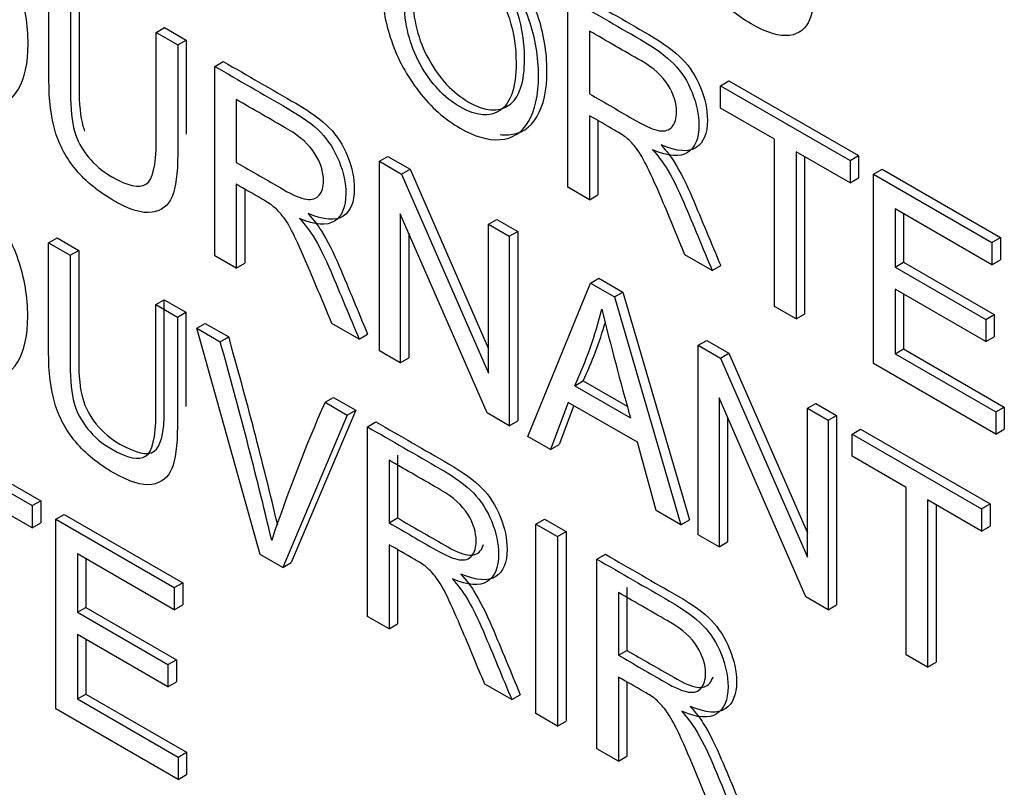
# Model space of a CAD drawing. Header units: inches. Extents: x 2 to 538, y -2 to 358.
# Tile 113 of 121: x 515.798 to 516.208, y 273.185 to 273.505. Entities that reach past the tile are written whole.
import ezdxf

# ---------------------------------------------------------------- set-up
doc = ezdxf.new("R2010")
doc.units = ezdxf.units.IN
doc.header["$MEASUREMENT"] = 0
doc.layers.add('Default', color=7, linetype='Continuous')
doc.layers.add('LAB20180', color=7, linetype='Continuous')

# ---------------------------------------------------------------- blocks, each defined once
blk = doc.blocks.new('SE6')
at = {"layer": 'LAB20180', "color": 7, "linetype": 'Continuous'}
for p, q in [((516.0265319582, 273.4351265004), (516.0265319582, 273.5141473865)), ((515.8550597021, 273.4995866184), (515.8585952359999, 273.5016278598)), ((515.8585952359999, 273.5016278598), (515.8675649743, 273.496449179)), ((515.8550597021, 273.4995866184), (515.8640294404, 273.4944079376)), ((515.8640294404, 273.4944079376), (515.8675649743, 273.496449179)), ((516.0355472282, 273.5002148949), (516.0355472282, 273.4740323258)), ((515.8794646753, 273.4854964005), (515.8830002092, 273.487537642)), ((515.8794646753, 273.4065280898), (515.8794646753, 273.4854964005)), ((516.0901396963, 273.4774234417), (516.0936752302, 273.4794646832)), ((516.0901396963, 273.4681175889), (516.0901396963, 273.4774234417)), ((516.0901396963, 273.4774234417), (516.1440947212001, 273.4462724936)), ((516.0936752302, 273.4794646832), (516.1476302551, 273.4483137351)), ((515.8884344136, 273.4716427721), (515.8884344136, 273.4454602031)), ((516.1126323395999, 273.4551314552), (516.0901396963, 273.4681175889)), ((516.0355472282, 273.4649367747), (516.0355472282, 273.4299215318)), ((516.0390827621, 273.4628867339), (516.0390827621, 273.4319627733)), ((516.1126323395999, 273.385416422), (516.1126323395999, 273.4551314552)), ((515.9480353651, 273.4459070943), (515.951570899, 273.4479483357)), ((515.951570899, 273.4479483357), (515.960859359, 273.4425856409)), ((516.1440947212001, 273.4369666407), (516.1216476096, 273.4499264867)), ((516.1216476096, 273.4499264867), (516.1216476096, 273.3802114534)), ((516.1251831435, 273.4478852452), (516.1251831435, 273.3822526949)), ((516.1440947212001, 273.4462724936), (516.1476302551, 273.4483137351)), ((516.1476302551, 273.4483137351), (516.1476302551, 273.4390078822)), ((515.9480353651, 273.3669387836), (515.9480353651, 273.4459070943)), ((515.9480353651, 273.4459070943), (515.9573238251, 273.4405443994)), ((516.1440947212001, 273.4462724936), (516.1440947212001, 273.4369666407)), ((515.9573238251, 273.4405443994), (515.960859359, 273.4425856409)), ((515.9573238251, 273.4405443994), (515.9934759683, 273.3575803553)), ((515.960859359, 273.4425856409), (515.9934759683, 273.3677351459)), ((516.1440947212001, 273.4369666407), (516.1476302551, 273.4390078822)), ((516.1539295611, 273.4405943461), (516.1574650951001, 273.4426355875)), ((516.1539295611, 273.36157346), (516.1539295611, 273.4405943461)), ((516.1539295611, 273.4405943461), (516.203240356, 273.4121247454)), ((516.1574650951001, 273.4426355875), (516.2067758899, 273.4141659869)), ((515.8884344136, 273.436364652), (515.8884344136, 273.401349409)), ((516.0355472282, 273.4299215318), (516.0265319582, 273.4351265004)), ((515.8919699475, 273.434315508), (515.8919699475, 273.4033906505)), ((516.0355472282, 273.4299215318), (516.0390827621, 273.4319627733)), ((515.9928840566, 273.3410453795), (515.9567319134, 273.4240094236)), ((515.9567319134, 273.4240094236), (515.9567319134, 273.3619178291)), ((516.203240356, 273.4028188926), (516.1628992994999, 273.4261098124)), ((516.1628992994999, 273.4261098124), (516.1628992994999, 273.4018199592)), ((516.1664348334, 273.424068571), (516.1664348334, 273.4038612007)), ((515.9934759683, 273.4196719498), (515.9970115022, 273.4217131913)), ((515.9934759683, 273.3575803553), (515.9934759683, 273.4196719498)), ((515.9934759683, 273.4196719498), (516.0021725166, 273.4146509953)), ((515.9970115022, 273.4217131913), (516.0057080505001, 273.4166922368)), ((515.9602674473, 273.4158958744), (515.9602674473, 273.3639590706)), ((516.0021725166, 273.4146509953), (516.0057080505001, 273.4166922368)), ((516.0021725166, 273.4146509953), (516.0021725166, 273.3356826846)), ((516.0057080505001, 273.4166922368), (516.0057080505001, 273.3377239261)), ((516.203240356, 273.4121247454), (516.2067758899, 273.4141659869)), ((516.2067758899, 273.4141659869), (516.2067758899, 273.404860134)), ((515.8102565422, 273.4119459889), (515.8137920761, 273.4139872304)), ((515.8102565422, 273.4119459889), (515.8192718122, 273.4067410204)), ((515.8137920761, 273.4139872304), (515.8228073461, 273.4087822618)), ((516.203240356, 273.4121247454), (516.203240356, 273.4028188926)), ((515.8192718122, 273.4067410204), (515.8228073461, 273.4087822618)), ((515.8884344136, 273.401349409), (515.8794646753, 273.4065280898)), ((516.0866792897, 273.4004004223), (516.0753419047, 273.4069460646)), ((515.8884344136, 273.401349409), (515.8919699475, 273.4033906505)), ((516.0866792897, 273.4004004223), (516.0902148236, 273.4024416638)), ((516.1628992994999, 273.4018199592), (516.1664348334, 273.4038612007)), ((516.1664348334, 273.4038612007), (516.2041805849, 273.3820686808)), ((516.203240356, 273.4028188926), (516.2067758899, 273.404860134)), ((516.1628992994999, 273.4018199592), (516.200645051, 273.3800274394)), ((516.0098218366, 273.3312663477), (516.0359570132, 273.3951455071)), ((516.0359570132, 273.3951455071), (516.0394925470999, 273.3971867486)), ((516.0359570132, 273.3951455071), (516.0459284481, 273.3893884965)), ((516.0394925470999, 273.3971867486), (516.049463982, 273.3914297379)), ((516.0459284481, 273.3893884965), (516.049463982, 273.3914297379)), ((516.049463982, 273.3914297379), (516.0771927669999, 273.2964522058)), ((516.200645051, 273.370774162), (516.1628992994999, 273.3925666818)), ((516.1628992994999, 273.3925666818), (516.1628992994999, 273.3656480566)), ((516.1664348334, 273.3905254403), (516.1664348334, 273.367689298)), ((515.8549231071, 273.3861577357), (515.858458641, 273.3881989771)), ((515.8549231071, 273.3861577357), (515.8638928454, 273.3809790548)), ((515.858458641, 273.3881989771), (515.8674283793, 273.3830202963)), ((516.0459284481, 273.3893884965), (516.0736572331, 273.2944109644)), ((515.8638928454, 273.3809790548), (515.8674283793, 273.3830202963)), ((516.1216476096, 273.3802114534), (516.1126323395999, 273.385416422)), ((516.1216476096, 273.3802114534), (516.1251831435, 273.3822526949)), ((516.200645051, 273.3800274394), (516.2041805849, 273.3820686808)), ((516.2041805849, 273.3820686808), (516.2041805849, 273.3728154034)), ((515.8719519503, 273.3763261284), (515.8754874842, 273.3783673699)), ((515.8754874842, 273.3783673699), (515.8852767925, 273.3727155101)), ((515.9396120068, 273.3718020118), (515.9282746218, 273.3783476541)), ((516.200645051, 273.3800274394), (516.200645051, 273.370774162)), ((515.8983603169, 273.2820583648), (515.8719519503, 273.3763261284)), ((515.8719519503, 273.3763261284), (515.8817412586, 273.3706742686)), ((515.9396120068, 273.3718020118), (515.9431475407, 273.3738432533)), ((515.8817412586, 273.3706742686), (515.8852767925, 273.3727155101)), ((516.0808512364, 273.3692258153), (516.0843867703, 273.3712670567)), ((516.0808512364, 273.2902575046), (516.0808512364, 273.3692258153)), ((516.0808512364, 273.3692258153), (516.0901396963, 273.3638631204)), ((516.0843867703, 273.3712670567), (516.0936752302, 273.3659043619)), ((516.200645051, 273.370774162), (516.2041805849, 273.3728154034)), ((515.9567319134, 273.3619178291), (515.9480353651, 273.3669387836)), ((516.0901396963, 273.3638631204), (516.0936752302, 273.3659043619)), ((516.0936752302, 273.3659043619), (516.1263373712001, 273.2910199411)), ((516.1628992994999, 273.3656480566), (516.1664348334, 273.367689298)), ((516.1628992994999, 273.3656480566), (516.2048339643, 273.3414370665)), ((516.1664348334, 273.367689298), (516.2083694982, 273.343478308)), ((515.9567319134, 273.3619178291), (515.9602674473, 273.3639590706)), ((516.0901396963, 273.3638631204), (516.1263373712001, 273.2808727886)), ((516.2048339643, 273.3321837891), (516.1539295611, 273.36157346)), ((516.0294459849, 273.3523753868), (516.0329815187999, 273.3544166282)), ((516.0329815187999, 273.3544166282), (516.0513127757, 273.3438330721)), ((516.0294459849, 273.3523753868), (516.0526216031, 273.3389949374)), ((515.9254061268, 273.3454643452), (515.9289416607, 273.3475055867)), ((515.9254061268, 273.3454643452), (515.9346490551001, 273.3401279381)), ((515.9289416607, 273.3475055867), (515.9381845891, 273.3421691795)), ((516.0267140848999, 273.3454354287), (516.0193379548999, 273.3257722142)), ((516.0555356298, 273.328795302), (516.0267140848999, 273.3454354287)), ((516.1256999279, 273.2643641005), (516.0895477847, 273.3473281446)), ((516.0895477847, 273.3473281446), (516.0895477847, 273.2852365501)), ((516.1263373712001, 273.3429643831), (516.1298729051, 273.3450056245)), ((516.1298729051, 273.3450056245), (516.1385239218, 273.3400109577)), ((515.9381845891, 273.3421691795), (515.9113664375, 273.2786317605)), ((515.9346490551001, 273.3401279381), (515.9381845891, 273.3421691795)), ((516.0021725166, 273.3356826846), (515.9928840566, 273.3410453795)), ((516.0289908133, 273.344120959), (516.0228734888, 273.3278134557)), ((516.1263373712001, 273.2808727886), (516.1263373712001, 273.3429643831)), ((516.1263373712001, 273.3429643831), (516.1349883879, 273.3379697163)), ((516.2048339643, 273.3414370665), (516.2083694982, 273.343478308)), ((516.2048339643, 273.3414370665), (516.2048339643, 273.3321837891)), ((516.2083694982, 273.343478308), (516.2083694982, 273.3342250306)), ((515.9346490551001, 273.3401279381), (515.9078309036, 273.276590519)), ((515.9430724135, 273.3352647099), (515.9466079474, 273.3373059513)), ((516.0021725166, 273.3356826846), (516.0057080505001, 273.3377239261)), ((516.0930833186, 273.3392145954), (516.0930833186, 273.2872777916)), ((516.1349883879, 273.3379697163), (516.1385239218, 273.3400109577)), ((516.1349883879, 273.3379697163), (516.1349883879, 273.2590014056)), ((516.1385239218, 273.3400109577), (516.1385239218, 273.2610426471)), ((515.7494717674, 273.3335323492), (515.8034267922, 273.302381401)), ((515.7530073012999, 273.3355735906), (515.8069623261, 273.3044226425)), ((515.9430724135, 273.2562438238), (515.9430724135, 273.3352647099)), ((516.1449598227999, 273.3322127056), (516.1484953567, 273.3342539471)), ((516.1449598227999, 273.3229594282), (516.1449598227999, 273.3322127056)), ((516.1449598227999, 273.3322127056), (516.1989148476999, 273.3010617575)), ((516.1484953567, 273.3342539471), (516.2024503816, 273.3031029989)), ((516.2048339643, 273.3321837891), (516.2083694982, 273.3342250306)), ((516.0193379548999, 273.3257722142), (516.0098218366, 273.3312663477)), ((516.0633670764, 273.3003519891), (516.0555356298, 273.328795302)), ((516.0193379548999, 273.3257722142), (516.0228734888, 273.3278134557)), ((515.9520876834, 273.3213322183), (515.9520876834, 273.2952022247)), ((515.9556232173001, 273.3233734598), (515.9556232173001, 273.2972434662)), ((516.1674524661, 273.3099732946), (516.1449598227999, 273.3229594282)), ((516.1674524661, 273.2402582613), (516.1674524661, 273.3099732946)), ((515.8034267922, 273.2931281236), (515.7809341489, 273.3061142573)), ((515.8034267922, 273.302381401), (515.8069623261, 273.3044226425)), ((515.8069623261, 273.3044226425), (515.8069623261, 273.2951693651)), ((516.1989148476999, 273.2918084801), (516.1764222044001, 273.3047946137)), ((516.1764222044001, 273.3047946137), (516.1764222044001, 273.2350795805)), ((515.8034267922, 273.302381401), (515.8034267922, 273.2931281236)), ((516.0736572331, 273.2944109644), (516.0633670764, 273.3003519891)), ((516.1799577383, 273.3027533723), (516.1799577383, 273.2371208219)), ((516.1989148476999, 273.3010617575), (516.2024503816, 273.3031029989)), ((516.1989148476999, 273.3010617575), (516.1989148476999, 273.2918084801)), ((516.2024503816, 273.3031029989), (516.2024503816, 273.2938497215)), ((515.8132616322, 273.2967032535), (515.8167971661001, 273.298744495)), ((515.8132616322, 273.2176823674), (515.8132616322, 273.2967032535)), ((515.8132616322, 273.2967032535), (515.8625724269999, 273.2682336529)), ((515.8167971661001, 273.298744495), (515.8661079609, 273.2702748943)), ((515.9520876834, 273.2952022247), (515.9556232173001, 273.2972434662)), ((516.0132822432, 273.2947290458), (516.0168177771, 273.2967702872)), ((516.0168177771, 273.2967702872), (516.0258330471, 273.2915653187)), ((516.0736572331, 273.2944109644), (516.0771927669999, 273.2964522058)), ((515.8034267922, 273.2931281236), (515.8069623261, 273.2951693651)), ((516.0132822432, 273.2157081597), (516.0132822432, 273.2947290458)), ((516.0132822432, 273.2947290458), (516.0222975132, 273.2895240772)), ((516.0222975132, 273.2895240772), (516.0258330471, 273.2915653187)), ((516.0258330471, 273.2915653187), (516.0258330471, 273.2125444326)), ((516.1989148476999, 273.2918084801), (516.2024503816, 273.2938497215)), ((516.0222975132, 273.2895240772), (516.0222975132, 273.2105031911)), ((516.0895477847, 273.2852365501), (516.0808512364, 273.2902575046)), ((516.0895477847, 273.2852365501), (516.0930833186, 273.2872777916)), ((515.9520876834, 273.2861066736), (515.9520876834, 273.2510388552)), ((515.9556232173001, 273.2840577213), (515.9556232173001, 273.2530800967)), ((515.8625724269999, 273.2589803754), (515.8222313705, 273.2822712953)), ((515.8222313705, 273.2822712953), (515.8222313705, 273.2579288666)), ((515.8257669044, 273.2802300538), (515.8257669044, 273.2599701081)), ((515.9078309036, 273.276590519), (515.8983603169, 273.2820583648)), ((516.0386433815, 273.2800867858), (516.0421789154, 273.2821280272)), ((516.0386433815, 273.2010658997), (516.0386433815, 273.2800867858)), ((515.9078309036, 273.276590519), (515.9113664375, 273.2786317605)), ((515.8625724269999, 273.2682336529), (515.8661079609, 273.2702748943)), ((515.8625724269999, 273.2682336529), (515.8625724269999, 273.2589803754)), ((515.8661079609, 273.2702748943), (515.8661079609, 273.2610216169)), ((516.0511941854, 273.2681955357), (516.0511941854, 273.2420655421)), ((516.0476586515, 273.2661542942), (516.0476586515, 273.2400243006)), ((516.1349883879, 273.2590014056), (516.1256999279, 273.2643641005)), ((515.8222313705, 273.2579288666), (515.8257669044, 273.2599701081)), ((515.8257669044, 273.2599701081), (515.8635126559, 273.2381775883)), ((515.8625724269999, 273.2589803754), (515.8661079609, 273.2610216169)), ((516.1349883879, 273.2590014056), (516.1385239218, 273.2610426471)), ((515.8222313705, 273.2579288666), (515.8599771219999, 273.2361363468)), ((515.9520876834, 273.2510388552), (515.9430724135, 273.2562438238)), ((515.9520876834, 273.2510388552), (515.9556232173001, 273.2530800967)), ((515.8599771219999, 273.2268830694), (515.8222313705, 273.2486755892)), ((515.8222313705, 273.2486755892), (515.8222313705, 273.2218095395)), ((515.8257669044, 273.2466343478), (515.8257669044, 273.2238507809)), ((516.0476586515, 273.2400243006), (516.0511941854, 273.2420655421)), ((515.8599771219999, 273.2361363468), (515.8635126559, 273.2381775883)), ((515.8635126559, 273.2381775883), (515.8635126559, 273.2289243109)), ((516.1764222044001, 273.2350795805), (516.1674524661, 273.2402582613)), ((515.8599771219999, 273.2361363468), (515.8599771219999, 273.2268830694)), ((516.1764222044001, 273.2350795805), (516.1799577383, 273.2371208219)), ((516.0476586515, 273.2309287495), (516.0476586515, 273.1958609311)), ((515.8599771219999, 273.2268830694), (515.8635126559, 273.2289243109)), ((516.0032197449, 273.2215177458), (515.9919278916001, 273.2280371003)), ((516.0511941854, 273.2288797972), (516.0511941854, 273.1979021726)), ((515.8222313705, 273.2218095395), (515.8257669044, 273.2238507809)), ((515.8222313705, 273.2218095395), (515.8641660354, 273.1975985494)), ((515.8257669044, 273.2238507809), (515.8677015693, 273.1996397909)), ((516.0032197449, 273.2215177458), (516.0067552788, 273.2235589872)), ((515.8641660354, 273.1882926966), (515.8132616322, 273.2176823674)), ((516.0222975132, 273.2105031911), (516.0132822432, 273.2157081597)), ((516.0222975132, 273.2105031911), (516.0258330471, 273.2125444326)), ((516.0476586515, 273.1958609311), (516.0386433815, 273.2010658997)), ((515.8641660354, 273.1975985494), (515.8677015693, 273.1996397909)), ((515.8641660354, 273.1975985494), (515.8641660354, 273.1882926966)), ((515.8677015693, 273.1996397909), (515.8677015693, 273.190333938)), ((516.0476586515, 273.1958609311), (516.0511941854, 273.1979021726)), ((515.8641660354, 273.1882926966), (515.8677015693, 273.190333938))]:
    blk.add_line(p, q, dxfattribs=at)
for centre, radius, start, end in [((515.8724806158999, 273.4253886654), 0.1731157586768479, 335.0542550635, 346.2660775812), ((517.7332104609, 273.8075414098), 1.744681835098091, 194.0398056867, 195.5784163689), ((515.8760161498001, 273.4274299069), 0.1731157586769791, 335.0542550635, 343.7254110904), ((514.0383889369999, 272.8489581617), 1.915759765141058, 13.2451819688, 15.8028771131), ((514.041924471, 272.8509994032), 1.915759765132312, 13.3776228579, 15.8028771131), ((516.5094720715, 273.086968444), 0.6387121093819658, 156.126777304, 161.664563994)]:
    blk.add_arc(centre, radius, start, end, dxfattribs=at)
for points, knots in [([(516.1295928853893, 273.5681528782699), (516.1295928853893, 273.5529410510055), (516.1295928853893, 273.5377292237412), (516.1295928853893, 273.5225173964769), (516.1295928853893, 273.514578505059), (516.1288188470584, 273.5087163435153), (516.1257226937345, 273.5011454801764), (516.1229452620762, 273.4989635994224), (516.1188929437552, 273.498411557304), (516.1148202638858, 273.4978567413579), (516.1095134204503, 273.4994104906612), (516.0965824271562, 273.5068762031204), (516.0913462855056, 273.5111611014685), (516.0872484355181, 273.5161031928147), (516.0832048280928, 273.5209798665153), (516.0803276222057, 273.5263028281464), (516.0785974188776, 273.5321387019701), (516.0768605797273, 273.5379969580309), (516.0759565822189, 273.5450722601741), (516.0759565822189, 273.5534843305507), (516.0759565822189, 273.5686961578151), (516.0759565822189, 273.5839079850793), (516.0759565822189, 273.5991198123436)], [0, 0, 0, 0, 0.2293763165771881, 0.2293763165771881, 0.2293763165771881, 0.3158626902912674, 0.3158626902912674, 0.4023490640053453, 0.4023490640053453, 0.4023490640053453, 0.4989341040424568, 0.4989341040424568, 0.5928362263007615, 0.5928362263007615, 0.5928362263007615, 0.6692127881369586, 0.6692127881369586, 0.6692127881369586, 0.7706414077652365, 0.7706414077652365, 0.7706414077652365, 1, 1, 1, 1]), ([(515.7821524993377, 273.4683508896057), (515.7833545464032, 273.4682248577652), (515.7845366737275, 273.4681968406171), (515.7856990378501, 273.4682687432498), (515.7907985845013, 273.468584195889), (515.7947598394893, 273.471081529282), (515.8003147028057, 273.4804925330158), (515.8017261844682, 273.4868278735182), (515.8017261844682, 273.502705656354), (515.8004604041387, 273.5105131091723), (515.7977649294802, 273.5182942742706), (515.7950785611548, 273.526049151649), (515.791273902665, 273.533121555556), (515.786199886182, 273.5395347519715), (515.7811458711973, 273.5459226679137), (515.7754544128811, 273.5509436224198), (515.7644418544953, 273.5573017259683), (515.7601260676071, 273.5589071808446), (515.7562431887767, 273.5593620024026)], [0.3081334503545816, 0.3081334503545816, 0.3081334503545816, 0.3081334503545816, 0.3255531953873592, 0.3255531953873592, 0.3255531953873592, 0.4116387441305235, 0.4116387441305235, 0.4977242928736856, 0.4977242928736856, 0.5826771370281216, 0.5826771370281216, 0.5826771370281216, 0.6629406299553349, 0.6629406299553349, 0.6629406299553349, 0.7434569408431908, 0.7434569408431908, 0.8040576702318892, 0.8040576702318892, 0.8040576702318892, 0.8040576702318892]), ([(515.9491281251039, 273.5182482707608), (515.9491281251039, 273.5313395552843), (515.9521787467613, 273.5398304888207), (515.9582344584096, 273.5437473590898), (515.9642888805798, 273.5476633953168), (515.9721671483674, 273.5467967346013), (515.9880576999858, 273.5376223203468), (515.9937491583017, 273.5326013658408), (515.9988031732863, 273.5262134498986), (516.0038771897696, 273.5198002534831), (516.007727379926, 273.5127015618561), (516.0103682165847, 273.5049729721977), (516.0130270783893, 273.4971916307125), (516.0143294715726, 273.4893843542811), (516.0143294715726, 273.4735065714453), (516.0129179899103, 273.4671712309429), (516.0073631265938, 273.4577602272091), (516.0034018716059, 273.455262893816), (515.9983023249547, 273.4549474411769), (515.9931872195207, 273.4546310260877), (515.9876479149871, 273.4562618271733), (515.9753088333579, 273.4633857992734), (515.9695718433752, 273.4684856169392), (515.9594638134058, 273.4814717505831), (515.9556391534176, 273.4885694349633), (515.9504485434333, 273.5039740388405), (515.9491281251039, 273.5113083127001), (515.9491281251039, 273.5182482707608)], [0, 0, 0, 0, 0.1334661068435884, 0.1334661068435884, 0.1334661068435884, 0.2565700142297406, 0.2565700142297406, 0.3370834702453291, 0.3370834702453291, 0.3370834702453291, 0.4173785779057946, 0.4173785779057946, 0.4173785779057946, 0.5023329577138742, 0.5023329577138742, 0.5884200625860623, 0.5884200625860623, 0.6745071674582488, 0.6745071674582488, 0.6745071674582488, 0.7510244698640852, 0.7510244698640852, 0.8340163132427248, 0.8340163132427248, 0.9170081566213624, 0.9170081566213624, 1, 1, 1, 1]), ([(515.9983196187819, 273.4570691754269), (515.9995135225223, 273.4569448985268), (516.0006864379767, 273.4569174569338), (516.0018378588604, 273.4569886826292), (516.0069374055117, 273.4573041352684), (516.0108986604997, 273.4598014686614), (516.0164535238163, 273.4692124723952), (516.0178650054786, 273.4755478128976), (516.0178650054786, 273.4914255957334), (516.0165626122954, 273.4992328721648), (516.0139037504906, 273.50701421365), (516.0112629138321, 273.5147428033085), (516.0074127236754, 273.5218414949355), (516.0023387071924, 273.5282546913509), (515.9972846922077, 273.5346426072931), (515.9915932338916, 273.5396635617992), (515.9805282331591, 273.5460519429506), (515.9761748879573, 273.5476532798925), (515.9722615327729, 273.548082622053)], [0.3082686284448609, 0.3082686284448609, 0.3082686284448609, 0.3082686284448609, 0.3254928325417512, 0.3254928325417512, 0.3254928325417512, 0.4115799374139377, 0.4115799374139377, 0.4976670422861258, 0.4976670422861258, 0.5826214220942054, 0.5826214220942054, 0.5826214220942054, 0.6629165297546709, 0.6629165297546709, 0.6629165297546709, 0.7434299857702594, 0.7434299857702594, 0.8047005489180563, 0.8047005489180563, 0.8047005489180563, 0.8047005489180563]), ([(515.9619521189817, 273.5147165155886), (515.9619521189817, 273.5265459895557), (515.9642514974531, 273.5337107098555), (515.9688729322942, 273.536114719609), (515.9734716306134, 273.5385069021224), (515.9789809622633, 273.5378497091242), (515.9898630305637, 273.5315669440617), (515.9939153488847, 273.5279129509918), (516.0011093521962, 273.518501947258), (516.0039206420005, 273.5131634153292), (516.005753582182, 273.507355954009), (516.0076203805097, 273.5014412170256), (516.0085310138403, 273.4953424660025), (516.0085310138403, 273.4787812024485), (516.0063228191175, 273.4722463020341), (516.0019744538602, 273.4692650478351), (515.9976034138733, 273.4662682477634), (515.9920030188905, 273.4667151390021), (515.9785256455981, 273.4744963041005), (515.9730163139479, 273.480411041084), (515.9641831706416, 273.4964465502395), (515.9619521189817, 273.5052003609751), (515.9619521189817, 273.5147165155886)], [0, 0, 0, 0, 0.1454709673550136, 0.1454709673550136, 0.1454709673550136, 0.2570195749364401, 0.2570195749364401, 0.3359003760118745, 0.3359003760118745, 0.4147811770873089, 0.4147811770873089, 0.4147811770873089, 0.5022934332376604, 0.5022934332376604, 0.6407349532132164, 0.6407349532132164, 0.6407349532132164, 0.7615712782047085, 0.7615712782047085, 0.8807856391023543, 0.8807856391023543, 1, 1, 1, 1]), ([(515.9584165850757, 273.5126752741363), (515.9584165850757, 273.5031591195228), (515.9606476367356, 273.4944053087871), (515.9694807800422, 273.4783697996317), (515.9749901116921, 273.4724550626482), (515.9884674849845, 273.4646738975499), (515.9940678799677, 273.4642270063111), (515.9984389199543, 273.4672238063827), (516.0027872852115, 273.4702050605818), (516.0049954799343, 273.4767399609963), (516.0049954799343, 273.4933012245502), (516.0040848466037, 273.4993999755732), (516.0022180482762, 273.5053147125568), (516.0003851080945, 273.5111221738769), (515.9975738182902, 273.5164607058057), (515.9903798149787, 273.5258717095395), (515.9863274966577, 273.5295257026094), (515.9754454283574, 273.5358084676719), (515.9699360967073, 273.53646566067), (515.9653373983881, 273.5340734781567), (515.9607159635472, 273.5316694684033), (515.9584165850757, 273.5245047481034), (515.9584165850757, 273.5126752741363)], [0, 0, 0, 0, 0.1192143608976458, 0.1192143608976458, 0.2384287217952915, 0.2384287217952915, 0.3592650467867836, 0.3592650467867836, 0.3592650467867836, 0.4977065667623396, 0.4977065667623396, 0.5852188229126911, 0.5852188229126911, 0.5852188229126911, 0.6640996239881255, 0.6640996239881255, 0.7429804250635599, 0.7429804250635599, 0.8545290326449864, 0.8545290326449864, 0.8545290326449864, 1, 1, 1, 1]), ([(515.8640294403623, 273.4944079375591), (515.8640294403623, 273.4792136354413), (515.8640294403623, 273.4640193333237), (515.8640294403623, 273.448825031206), (515.8640294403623, 273.4408335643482), (515.8632554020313, 273.4349714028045), (515.8617073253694, 273.4312385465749), (515.8601439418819, 273.4274687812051), (515.8573818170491, 273.4252712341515), (515.8492771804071, 273.4240619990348), (515.8439499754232, 273.4257181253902), (515.8309734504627, 273.4332101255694), (515.8257828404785, 273.4374687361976), (515.8216849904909, 273.442358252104), (515.8176036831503, 273.4472280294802), (515.814718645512, 273.4526367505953), (515.812988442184, 273.4584726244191), (515.8112743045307, 273.4642543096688), (515.8103931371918, 273.4713798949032), (515.8103931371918, 273.4797919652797), (515.8103931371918, 273.4949862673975), (515.8103931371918, 273.5101805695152), (515.8103931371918, 273.5253748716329)], [0, 0, 0, 0, 0.2291386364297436, 0.2291386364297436, 0.2291386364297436, 0.3257435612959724, 0.3257435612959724, 0.3257435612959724, 0.4153476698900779, 0.4153476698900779, 0.5049517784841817, 0.5049517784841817, 0.5926891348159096, 0.5926891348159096, 0.5926891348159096, 0.6694872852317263, 0.6694872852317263, 0.6694872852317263, 0.7708686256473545, 0.7708686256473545, 0.7708686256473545, 1, 1, 1, 1]), ([(515.8229439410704, 273.5222111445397), (515.8229439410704, 273.5070343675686), (515.8229439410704, 273.4918575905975), (515.8229439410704, 273.4766808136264), (515.8229439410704, 273.4697934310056), (515.8234903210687, 273.4644307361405), (515.8245830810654, 273.4605401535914), (515.8247733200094, 273.4598628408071), (515.8249900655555, 273.4591919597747), (515.8252328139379, 273.4585282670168)], [0, 0, 0, 0, 0.2722644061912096, 0.2722644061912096, 0.2722644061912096, 0.3642779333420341, 0.3642779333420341, 0.3642779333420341, 0.3750000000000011, 0.3750000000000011, 0.3750000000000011, 0.3750000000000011]), ([(515.8194084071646, 273.5201699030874), (515.8194084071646, 273.5049931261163), (515.8194084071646, 273.4898163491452), (515.8194084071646, 273.4746395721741), (515.8194084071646, 273.4677521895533), (515.8199547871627, 273.4623894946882), (515.8210475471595, 273.458498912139), (515.8221249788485, 273.4546629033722), (515.8240526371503, 273.4510331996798), (515.8267390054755, 273.447747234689), (515.829444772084, 273.4444375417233), (515.8327036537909, 273.4416747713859), (515.8432214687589, 273.4356023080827), (515.8479567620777, 273.4346033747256), (515.850825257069, 273.4364172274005), (515.8536720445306, 273.4382173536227), (515.8550597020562, 273.444119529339), (515.8550597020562, 273.4540562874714), (515.8550597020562, 273.4692330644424), (515.8550597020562, 273.4844098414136), (515.8550597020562, 273.4995866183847)], [0, 0, 0, 0, 0.2722644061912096, 0.2722644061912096, 0.2722644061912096, 0.3642779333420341, 0.3642779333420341, 0.3642779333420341, 0.4250031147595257, 0.4250031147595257, 0.4250031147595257, 0.4899513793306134, 0.4899513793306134, 0.601509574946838, 0.601509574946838, 0.601509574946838, 0.7277055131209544, 0.7277055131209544, 0.7277055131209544, 1, 1, 1, 1]), ([(516.0265319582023, 273.5141473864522), (516.0366248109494, 273.5083202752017), (516.0467176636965, 273.5024931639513), (516.0568105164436, 273.4966660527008), (516.0629117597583, 273.4931434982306), (516.0675104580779, 273.4897523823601), (516.0738848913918, 273.4832330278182), (516.0764346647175, 273.4792372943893), (516.0783014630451, 273.4745843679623), (516.0801804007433, 273.4699011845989), (516.0811699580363, 273.4653573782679), (516.0811699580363, 273.4554206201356), (516.0795763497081, 273.4516089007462), (516.0732929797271, 273.4475605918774), (516.068466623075, 273.4478760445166), (516.0618645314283, 273.4506888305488)], [0, 0, 0, 0, 0.3184068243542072, 0.3184068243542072, 0.3184068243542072, 0.4461016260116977, 0.4461016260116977, 0.5737964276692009, 0.5737964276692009, 0.5737964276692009, 0.6918663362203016, 0.6918663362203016, 0.8459331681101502, 0.8459331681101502, 1, 1, 1, 1]), ([(516.0300674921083, 273.5161886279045), (516.0401603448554, 273.510361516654), (516.0502531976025, 273.5045344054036), (516.0603460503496, 273.4987072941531), (516.0664472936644, 273.4951847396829), (516.0710459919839, 273.4917936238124), (516.0774204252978, 273.4852742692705), (516.0799701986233, 273.4812785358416), (516.081836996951, 273.4766256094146), (516.0837159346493, 273.4719424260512), (516.0847054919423, 273.4673986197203), (516.0847054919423, 273.4574618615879), (516.0831118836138, 273.4536501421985), (516.0768285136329, 273.4496018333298), (516.072002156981, 273.4499172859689), (516.0654000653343, 273.4527300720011)], [0, 0, 0, 0, 0.3184068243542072, 0.3184068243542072, 0.3184068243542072, 0.4461016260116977, 0.4461016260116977, 0.5737964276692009, 0.5737964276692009, 0.5737964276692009, 0.6918663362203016, 0.6918663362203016, 0.8459331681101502, 0.8459331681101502, 1, 1, 1, 1]), ([(516.0355472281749, 273.4740323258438), (516.0420279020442, 273.4702907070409), (516.0485085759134, 273.4665490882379), (516.0549892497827, 273.4628074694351), (516.0591326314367, 273.4604152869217), (516.0623653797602, 273.4590220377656), (516.067009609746, 273.4583385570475), (516.0687853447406, 273.458890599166), (516.0700146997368, 273.4603364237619), (516.0712649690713, 273.4618068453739), (516.0718359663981, 273.4638589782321), (516.0718359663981, 273.4701154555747), (516.0706521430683, 273.4739008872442), (516.0683300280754, 273.4776600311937), (516.0659828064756, 273.4814598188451), (516.0622287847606, 273.4848102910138), (516.0571747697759, 273.4877282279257), (516.0499655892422, 273.4918904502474), (516.0427564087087, 273.4960526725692), (516.0355472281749, 273.500214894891)], [0, 0, 0, 0, 0.228426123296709, 0.228426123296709, 0.228426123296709, 0.3263419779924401, 0.3263419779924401, 0.4242578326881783, 0.4242578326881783, 0.4242578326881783, 0.4993996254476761, 0.4993996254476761, 0.6067450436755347, 0.6067450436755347, 0.6067450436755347, 0.7458529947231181, 0.7458529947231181, 0.7458529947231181, 1, 1, 1, 1]), ([(515.8794646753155, 273.4854964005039), (515.8895423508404, 273.4796780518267), (515.8996200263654, 273.4738597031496), (515.9096977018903, 273.4680413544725), (515.9157989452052, 273.4645188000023), (515.9204431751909, 273.4611539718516), (515.9236303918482, 273.4578942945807), (515.9267779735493, 273.4546751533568), (515.9293218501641, 273.4506651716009), (515.9312341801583, 273.4459859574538), (515.9331668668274, 273.4412569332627), (515.9340571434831, 273.4367852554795), (515.9340571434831, 273.4268484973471), (515.9325090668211, 273.4230104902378), (515.9262256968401, 273.4189621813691), (515.9213538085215, 273.4193039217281), (515.9147972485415, 273.4220904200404)], [0, 0, 0, 0, 0.3180545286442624, 0.3180545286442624, 0.3180545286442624, 0.466626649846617, 0.466626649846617, 0.466626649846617, 0.5738773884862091, 0.5738773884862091, 0.5738773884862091, 0.6937695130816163, 0.6937695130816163, 0.8468847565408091, 0.8468847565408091, 1, 1, 1, 1]), ([(515.8830002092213, 273.4875376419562), (515.8930778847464, 273.4817192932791), (515.9031555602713, 273.4759009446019), (515.9132332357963, 273.4700825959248), (515.9193344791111, 273.4665600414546), (515.923978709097, 273.4631952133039), (515.9271659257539, 273.459935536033), (515.9303135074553, 273.4567163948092), (515.9328573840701, 273.4527064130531), (515.9347697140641, 273.4480271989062), (515.9367024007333, 273.443298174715), (515.937592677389, 273.4388264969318), (515.937592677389, 273.4288897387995), (515.936044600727, 273.4250517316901), (515.9297612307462, 273.4210034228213), (515.9248893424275, 273.4213451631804), (515.9183327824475, 273.4241316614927)], [0, 0, 0, 0, 0.3180545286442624, 0.3180545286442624, 0.3180545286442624, 0.466626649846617, 0.466626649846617, 0.466626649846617, 0.5738773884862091, 0.5738773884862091, 0.5738773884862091, 0.6937695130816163, 0.6937695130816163, 0.8468847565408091, 0.8468847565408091, 1, 1, 1, 1]), ([(515.8884344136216, 273.4454602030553), (515.8949150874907, 273.4417185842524), (515.9013957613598, 273.4379769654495), (515.9078764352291, 273.4342353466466), (515.9120198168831, 273.4318431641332), (515.9152980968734, 273.4304236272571), (515.9199423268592, 273.4297401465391), (515.9217180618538, 273.4302921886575), (515.9229474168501, 273.4317380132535), (515.9241839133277, 273.4331922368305), (515.9247686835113, 273.4352605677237), (515.9247686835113, 273.4415170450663), (515.9235848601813, 273.4453024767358), (515.921217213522, 273.4490879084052), (515.9188977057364, 273.4527963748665), (515.9151615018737, 273.4561593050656), (515.910107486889, 273.4591298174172), (515.9028837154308, 273.4633756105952), (515.8956587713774, 273.4674717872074), (515.8884344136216, 273.4716427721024)], [0, 0, 0, 0, 0.228276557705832, 0.228276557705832, 0.228276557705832, 0.3263922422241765, 0.3263922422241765, 0.424507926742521, 0.424507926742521, 0.424507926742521, 0.4981860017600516, 0.4981860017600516, 0.607168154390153, 0.607168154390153, 0.607168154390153, 0.7455263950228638, 0.7455263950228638, 0.7455263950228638, 1, 1, 1, 1]), ([(516.0753419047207, 273.4069460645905), (516.0723368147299, 273.4141664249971), (516.0693317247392, 273.4213867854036), (516.0663266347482, 273.4286071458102), (516.063720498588, 273.4348689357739), (516.0615002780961, 273.4397531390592), (516.059770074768, 273.4432756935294), (516.0580795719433, 273.446717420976), (516.0565373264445, 273.4494007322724), (516.0551713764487, 273.4511882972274), (516.0538585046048, 273.4529064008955), (516.0524850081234, 273.4544216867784), (516.0510735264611, 273.4556046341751), (516.0500281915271, 273.4564807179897), (516.0483871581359, 273.4575236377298), (516.0460195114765, 273.458890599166), (516.0425287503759, 273.460905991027), (516.0390379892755, 273.4629213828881), (516.0355472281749, 273.4649367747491)], [0, 0, 0, 0, 0.3072713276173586, 0.3072713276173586, 0.3072713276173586, 0.5165639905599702, 0.5165639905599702, 0.5165639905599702, 0.6349834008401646, 0.6349834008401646, 0.6349834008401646, 0.7167581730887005, 0.7167581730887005, 0.7167581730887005, 0.8091773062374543, 0.8091773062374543, 0.8091773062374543, 1, 1, 1, 1]), ([(516.0654000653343, 273.4527300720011), (516.0678132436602, 273.4500224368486), (516.0696345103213, 273.4476039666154), (516.0708638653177, 273.4456323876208), (516.0735373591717, 273.4413447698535), (516.0760089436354, 273.4363528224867), (516.0783765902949, 273.4307798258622), (516.0823850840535, 273.4213445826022), (516.0862687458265, 273.411887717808), (516.0902148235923, 273.402441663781)], [0, 0, 0, 0, 0.160111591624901, 0.160111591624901, 0.160111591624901, 0.4533967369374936, 0.4533967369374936, 0.4533967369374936, 1, 1, 1, 1]), ([(516.0618645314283, 273.4506888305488), (516.0642777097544, 273.4479811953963), (516.0660989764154, 273.445562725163), (516.0673283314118, 273.4435911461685), (516.0700018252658, 273.4393035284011), (516.0724734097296, 273.4343115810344), (516.074841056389, 273.4287385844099), (516.0788495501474, 273.4193033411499), (516.0827332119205, 273.4098464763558), (516.0866792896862, 273.4004004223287)], [0, 0, 0, 0, 0.160111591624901, 0.160111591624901, 0.160111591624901, 0.4533967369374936, 0.4533967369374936, 0.4533967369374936, 1, 1, 1, 1]), ([(515.7363882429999, 273.4181406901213), (515.7363882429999, 273.4112007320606), (515.7377086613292, 273.403866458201), (515.7428992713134, 273.3884618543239), (515.746744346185, 273.3813903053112), (515.7517779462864, 273.3748711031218), (515.7568319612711, 273.36832546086), (515.7625689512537, 273.363278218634), (515.7749080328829, 273.3561542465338), (515.7804280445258, 273.3545222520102), (515.7855624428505, 273.3548398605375), (515.7906619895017, 273.3551553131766), (515.7946232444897, 273.3576526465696), (515.8001781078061, 273.3670636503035), (515.8015895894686, 273.3733989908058), (515.8015895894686, 273.3892767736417), (515.8002871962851, 273.3970840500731), (515.7976283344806, 273.4048653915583), (515.7949874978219, 273.4125939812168), (515.7910971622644, 273.4196384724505), (515.7860632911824, 273.4260532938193), (515.7810092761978, 273.4324937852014), (515.7753178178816, 273.4375147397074), (515.7641880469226, 273.4439405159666), (515.759787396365, 273.4455379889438), (515.7558359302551, 273.445929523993)], [0, 0, 0, 0, 0.08101704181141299, 0.08101704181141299, 0.1620340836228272, 0.1620340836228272, 0.1620340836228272, 0.2471198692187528, 0.2471198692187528, 0.3255677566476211, 0.3255677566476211, 0.3255677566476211, 0.4116730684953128, 0.4116730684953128, 0.4977783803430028, 0.4977783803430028, 0.5827507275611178, 0.5827507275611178, 0.5827507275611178, 0.6628801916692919, 0.6628801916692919, 0.6628801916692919, 0.7434783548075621, 0.7434783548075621, 0.8056442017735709, 0.8056442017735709, 0.8056442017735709, 0.8056442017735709]), ([(515.9282746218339, 273.3783476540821), (515.9252543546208, 273.3855592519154), (515.9222340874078, 273.3927708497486), (515.9192138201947, 273.3999824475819), (515.9165922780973, 273.4062419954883), (515.9144329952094, 273.4111021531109), (515.9127027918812, 273.4146247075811), (515.9109901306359, 273.4181115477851), (515.9094700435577, 273.420802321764), (515.9081040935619, 273.422589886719), (515.9067912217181, 273.4243079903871), (515.9053721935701, 273.4258495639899), (515.9040062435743, 273.4270062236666), (515.9029627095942, 273.4278898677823), (515.9012743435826, 273.4289515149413), (515.8989522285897, 273.4302921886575), (515.8954462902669, 273.4323163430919), (515.8919403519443, 273.4343404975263), (515.8884344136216, 273.4363646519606)], [0, 0, 0, 0, 0.3068144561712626, 0.3068144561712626, 0.3068144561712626, 0.5154876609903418, 0.5154876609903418, 0.5154876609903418, 0.6344134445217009, 0.6344134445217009, 0.6344134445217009, 0.7161084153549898, 0.7161084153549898, 0.7161084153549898, 0.8084675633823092, 0.8084675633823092, 0.8084675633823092, 1, 1, 1, 1]), ([(515.9183327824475, 273.4241316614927), (515.9207459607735, 273.4213714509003), (515.9225672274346, 273.4190055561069), (515.9237965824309, 273.4170339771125), (515.9264926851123, 273.412710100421), (515.9289416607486, 273.4077544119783), (515.931309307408, 273.4021814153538), (515.9353178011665, 273.3927461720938), (515.9392014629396, 273.3832893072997), (515.9431475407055, 273.3738432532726)], [0, 0, 0, 0, 0.1600596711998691, 0.1600596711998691, 0.1600596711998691, 0.4533670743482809, 0.4533670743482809, 0.4533670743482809, 1, 1, 1, 1]), ([(515.9147972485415, 273.4220904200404), (515.9172104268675, 273.419330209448), (515.9190316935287, 273.4169643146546), (515.9202610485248, 273.4149927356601), (515.9229571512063, 273.4106688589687), (515.9254061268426, 273.4057131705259), (515.9277737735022, 273.4001401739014), (515.9317822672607, 273.3907049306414), (515.9356659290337, 273.3812480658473), (515.9396120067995, 273.3718020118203)], [0, 0, 0, 0, 0.1600596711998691, 0.1600596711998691, 0.1600596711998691, 0.4533670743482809, 0.4533670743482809, 0.4533670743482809, 1, 1, 1, 1]), ([(515.8638928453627, 273.3809790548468), (515.8638928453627, 273.3657672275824), (515.8638928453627, 273.3505554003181), (515.8638928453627, 273.3353435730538), (515.8638928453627, 273.3274046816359), (515.8631188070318, 273.3215425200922), (515.8615707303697, 273.3178096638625), (515.8600073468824, 273.3140398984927), (515.8572452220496, 273.3118423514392), (515.8491405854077, 273.3106331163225), (515.8438133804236, 273.3122892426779), (515.8308823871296, 273.3197549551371), (515.8256462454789, 273.3240398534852), (515.8215483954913, 273.3289293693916), (515.8174859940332, 273.3337765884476), (515.814627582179, 273.3391815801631), (515.8128518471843, 273.3450437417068), (515.8110994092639, 273.3508289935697), (515.8102565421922, 273.3579510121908), (515.8102565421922, 273.3663105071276), (515.8102565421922, 273.3815223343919), (515.8102565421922, 273.3967341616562), (515.8102565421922, 273.4119459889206)], [0, 0, 0, 0, 0.2294073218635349, 0.2294073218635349, 0.2294073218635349, 0.3257508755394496, 0.3257508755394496, 0.3257508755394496, 0.4155642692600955, 0.4155642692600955, 0.5053776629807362, 0.5053776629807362, 0.5926962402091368, 0.5926962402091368, 0.5926962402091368, 0.6694545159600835, 0.6694545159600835, 0.6694545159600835, 0.7705824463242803, 0.7705824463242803, 0.7705824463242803, 1, 1, 1, 1]), ([(515.8192718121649, 273.4067410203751), (515.8192718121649, 273.391564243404), (515.8192718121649, 273.3763874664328), (515.8192718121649, 273.3612106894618), (515.8192718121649, 273.354323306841), (515.8198181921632, 273.3489606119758), (515.8209109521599, 273.3450700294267), (515.821988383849, 273.3412340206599), (515.8239160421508, 273.3376043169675), (515.826602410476, 273.3343183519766), (515.8293081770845, 273.331008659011), (515.8325670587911, 273.3281933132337), (515.836437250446, 273.3260114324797), (515.8431289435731, 273.3222388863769), (515.8478656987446, 273.3210956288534), (515.8506886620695, 273.3229883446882), (515.8534889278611, 273.3248658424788), (515.8549231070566, 273.3306906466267), (515.8549231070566, 273.3406274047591), (515.8549231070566, 273.3558041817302), (515.8549231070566, 273.3709809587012), (515.8549231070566, 273.3861577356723)], [0, 0, 0, 0, 0.2722731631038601, 0.2722731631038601, 0.2722731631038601, 0.3642896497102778, 0.3642896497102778, 0.3642896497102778, 0.4250167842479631, 0.4250167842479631, 0.4250167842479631, 0.4955333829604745, 0.4955333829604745, 0.4955333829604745, 0.6015818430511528, 0.6015818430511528, 0.6015818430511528, 0.7277548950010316, 0.7277548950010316, 0.7277548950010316, 1, 1, 1, 1]), ([(515.8228073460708, 273.4087822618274), (515.8228073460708, 273.3936054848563), (515.8228073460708, 273.3784287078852), (515.8228073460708, 273.3632519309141), (515.8228073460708, 273.3563645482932), (515.8233537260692, 273.3510018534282), (515.8244464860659, 273.347111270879), (515.8255239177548, 273.3432752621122), (515.8274515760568, 273.3396455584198), (515.8301379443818, 273.3363595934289), (515.8328437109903, 273.3330499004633), (515.8361025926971, 273.330234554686), (515.8399727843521, 273.3280526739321), (515.8466644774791, 273.3242801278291), (515.8514012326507, 273.3231368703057), (515.8542241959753, 273.3250295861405), (515.8570244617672, 273.3269070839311), (515.8584586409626, 273.332731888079), (515.8584586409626, 273.3426686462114), (515.8584586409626, 273.3578454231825), (515.8584586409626, 273.3730222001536), (515.8584586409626, 273.3881989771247)], [0, 0, 0, 0, 0.2722731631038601, 0.2722731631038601, 0.2722731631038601, 0.3642896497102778, 0.3642896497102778, 0.3642896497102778, 0.4250167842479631, 0.4250167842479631, 0.4250167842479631, 0.4955333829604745, 0.4955333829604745, 0.4955333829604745, 0.6015818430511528, 0.6015818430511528, 0.6015818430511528, 0.7277548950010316, 0.7277548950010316, 0.7277548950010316, 1, 1, 1, 1]), ([(515.9466079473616, 273.3373059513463), (515.9567008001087, 273.3314788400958), (515.9667936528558, 273.3256517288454), (515.976886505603, 273.319824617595), (515.9829877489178, 273.3163020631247), (515.9876319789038, 273.3129372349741), (515.9907736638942, 273.3097038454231), (515.9939548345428, 273.3064298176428), (515.9965106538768, 273.3024484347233), (515.9983774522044, 273.2977955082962), (516.0002765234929, 273.293062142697), (516.0012459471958, 273.2885685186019), (516.0012459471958, 273.2786317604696), (515.9996523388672, 273.2748200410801), (515.9933689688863, 273.2707717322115), (515.9885426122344, 273.2710871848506), (515.9819860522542, 273.2738736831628)], [0, 0, 0, 0, 0.3185749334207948, 0.3185749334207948, 0.3185749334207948, 0.4667028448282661, 0.4667028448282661, 0.4667028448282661, 0.5740129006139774, 0.5740129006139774, 0.5740129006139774, 0.6938668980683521, 0.6938668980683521, 0.8469334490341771, 0.8469334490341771, 1, 1, 1, 1]), ([(515.9430724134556, 273.335264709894), (515.9531652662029, 273.3294375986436), (515.96325811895, 273.3236104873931), (515.9733509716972, 273.3177833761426), (515.9794522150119, 273.3142608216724), (515.9840964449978, 273.3108959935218), (515.9872381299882, 273.3076626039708), (515.9904193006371, 273.3043885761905), (515.9929751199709, 273.300407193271), (515.9948419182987, 273.295754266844), (515.996740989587, 273.2910209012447), (515.9977104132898, 273.2865272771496), (515.9977104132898, 273.2765905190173), (515.9961168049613, 273.2727787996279), (515.9898334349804, 273.2687304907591), (515.9850070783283, 273.2690459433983), (515.9784505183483, 273.2718324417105)], [0, 0, 0, 0, 0.3185749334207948, 0.3185749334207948, 0.3185749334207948, 0.4667028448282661, 0.4667028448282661, 0.4667028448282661, 0.5740129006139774, 0.5740129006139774, 0.5740129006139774, 0.6938668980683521, 0.6938668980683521, 0.8469334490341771, 0.8469334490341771, 1, 1, 1, 1]), ([(515.9520876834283, 273.2952022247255), (515.9585683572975, 273.2914606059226), (515.9650490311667, 273.2877189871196), (515.9715297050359, 273.2839773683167), (515.9756730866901, 273.2815851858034), (515.9789058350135, 273.2801919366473), (515.9812279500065, 273.2798501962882), (515.9835751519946, 273.2795047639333), (515.9853713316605, 273.2800342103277), (515.9865551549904, 273.2815063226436), (515.9877520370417, 273.2829946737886), (515.9883764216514, 273.284976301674), (515.9883764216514, 273.2912853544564), (515.9871925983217, 273.2950707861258), (515.9848704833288, 273.2987773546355), (515.982500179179, 273.3025608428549), (515.9788147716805, 273.3059013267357), (515.9737152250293, 273.3088455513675), (515.9665060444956, 273.3130077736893), (515.959296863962, 273.317169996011), (515.9520876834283, 273.3213322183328)], [0, 0, 0, 0, 0.2285356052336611, 0.2285356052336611, 0.2285356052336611, 0.3440785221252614, 0.3440785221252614, 0.3440785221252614, 0.4245320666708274, 0.4245320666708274, 0.4245320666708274, 0.4988808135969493, 0.4988808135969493, 0.6066106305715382, 0.6066106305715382, 0.6066106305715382, 0.7457798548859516, 0.7457798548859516, 0.7457798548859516, 1, 1, 1, 1]), ([(515.9556232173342, 273.2972434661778), (515.9621038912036, 273.2935018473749), (515.9685845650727, 273.2897602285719), (515.9750652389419, 273.286018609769), (515.979208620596, 273.2836264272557), (515.9824413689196, 273.2822331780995), (515.9847634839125, 273.2818914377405), (515.9871106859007, 273.2815460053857), (515.9889068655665, 273.28207545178), (515.9900906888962, 273.283547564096), (515.9907008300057, 273.2843062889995), (515.991162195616, 273.2851932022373), (515.9914679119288, 273.286221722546)], [0, 0, 0, 0, 0.2285356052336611, 0.2285356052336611, 0.2285356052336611, 0.3440785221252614, 0.3440785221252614, 0.3440785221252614, 0.4245320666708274, 0.4245320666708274, 0.4245320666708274, 0.46243323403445, 0.46243323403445, 0.46243323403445, 0.46243323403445]), ([(515.9919278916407, 273.2280371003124), (515.9889076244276, 273.2352662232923), (515.9858873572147, 273.2424953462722), (515.9828670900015, 273.249724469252), (515.9802515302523, 273.2559849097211), (515.9780407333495, 273.260870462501), (515.976356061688, 273.2643667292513), (515.9746544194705, 273.2678982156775), (515.973077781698, 273.2705180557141), (515.9717573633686, 273.2722793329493), (515.9704050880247, 273.2740831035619), (515.9690254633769, 273.2755390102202), (515.9676139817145, 273.2767745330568), (515.9666307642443, 273.2776351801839), (515.9649276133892, 273.2786935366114), (515.9625599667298, 273.2800604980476), (515.9590692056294, 273.2820758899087), (515.9555784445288, 273.2840912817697), (515.9520876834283, 273.2861066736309)], [0, 0, 0, 0, 0.3073906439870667, 0.3073906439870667, 0.3073906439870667, 0.5159659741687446, 0.5159659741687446, 0.5159659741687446, 0.6342689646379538, 0.6342689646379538, 0.6342689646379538, 0.717027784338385, 0.717027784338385, 0.717027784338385, 0.8093322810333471, 0.8093322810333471, 0.8093322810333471, 1, 1, 1, 1]), ([(516.0386433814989, 273.2800867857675), (516.048736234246, 273.2742596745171), (516.0588290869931, 273.2684325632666), (516.0689219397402, 273.2626054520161), (516.075023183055, 273.259082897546), (516.079667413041, 273.2557180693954), (516.0828090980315, 273.2524846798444), (516.0859902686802, 273.249210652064), (516.088546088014, 273.2452292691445), (516.0904128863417, 273.2405763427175), (516.09231195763, 273.2358429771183), (516.093281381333, 273.2313493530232), (516.093281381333, 273.2214125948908), (516.0916877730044, 273.2176008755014), (516.0854044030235, 273.2135525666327), (516.0805780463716, 273.2138680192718), (516.0740214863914, 273.2166545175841)], [0, 0, 0, 0, 0.3185749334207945, 0.3185749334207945, 0.3185749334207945, 0.4667028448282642, 0.4667028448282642, 0.4667028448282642, 0.5740129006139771, 0.5740129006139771, 0.5740129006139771, 0.6938668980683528, 0.6938668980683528, 0.8469334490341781, 0.8469334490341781, 1, 1, 1, 1]), ([(516.0421789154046, 273.2821280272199), (516.0522717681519, 273.2763009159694), (516.0623646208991, 273.270473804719), (516.0724574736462, 273.2646466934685), (516.078558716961, 273.2611241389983), (516.0832029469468, 273.2577593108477), (516.0863446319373, 273.2545259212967), (516.0895258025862, 273.2512518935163), (516.0920816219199, 273.2472705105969), (516.0939484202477, 273.2426175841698), (516.095847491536, 273.2378842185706), (516.0968169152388, 273.2333905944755), (516.0968169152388, 273.2234538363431), (516.0952233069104, 273.2196421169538), (516.0889399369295, 273.215593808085), (516.0841135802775, 273.2159092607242), (516.0775570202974, 273.2186957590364)], [0, 0, 0, 0, 0.3185749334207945, 0.3185749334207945, 0.3185749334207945, 0.4667028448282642, 0.4667028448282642, 0.4667028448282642, 0.5740129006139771, 0.5740129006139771, 0.5740129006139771, 0.6938668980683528, 0.6938668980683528, 0.8469334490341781, 0.8469334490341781, 1, 1, 1, 1]), ([(515.9784505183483, 273.2718324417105), (515.9808181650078, 273.2690985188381), (515.9826394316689, 273.2667326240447), (515.9838687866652, 273.2647610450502), (515.9865903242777, 273.2603963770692), (515.9890593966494, 273.2554026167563), (515.9913815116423, 273.2499084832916), (515.995377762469, 273.2404533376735), (515.999273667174, 273.2309813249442), (516.0032197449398, 273.2215177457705)], [0, 0, 0, 0, 0.1590774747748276, 0.1590774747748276, 0.1590774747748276, 0.4524078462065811, 0.4524078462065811, 0.4524078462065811, 1, 1, 1, 1]), ([(515.9819860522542, 273.2738736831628), (515.9843536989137, 273.2711397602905), (515.9861749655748, 273.2687738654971), (515.9874043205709, 273.2668022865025), (515.9901258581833, 273.2624376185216), (515.9925949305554, 273.2574438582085), (515.9949170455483, 273.2519497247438), (515.9989132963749, 273.2424945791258), (516.0028092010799, 273.2330225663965), (516.0067552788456, 273.2235589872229)], [0, 0, 0, 0, 0.1590774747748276, 0.1590774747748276, 0.1590774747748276, 0.4524078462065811, 0.4524078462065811, 0.4524078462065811, 1, 1, 1, 1]), ([(516.0476586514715, 273.240024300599), (516.0541393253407, 273.2362826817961), (516.0606199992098, 273.2325410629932), (516.0671006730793, 273.2287994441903), (516.0712440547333, 273.2264072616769), (516.0744768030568, 273.2250140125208), (516.0767989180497, 273.2246722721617), (516.0791461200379, 273.224326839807), (516.0809422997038, 273.2248562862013), (516.0821261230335, 273.2263283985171), (516.0833230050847, 273.2278167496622), (516.0839473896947, 273.2297983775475), (516.0839473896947, 273.2361074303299), (516.0827635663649, 273.2398928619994), (516.0804414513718, 273.2435994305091), (516.0780711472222, 273.2473829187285), (516.0743857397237, 273.2507234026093), (516.0692861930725, 273.2536676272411), (516.0620770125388, 273.2578298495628), (516.0548678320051, 273.2619920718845), (516.0476586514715, 273.2661542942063)], [0, 0, 0, 0, 0.2285356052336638, 0.2285356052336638, 0.2285356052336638, 0.344078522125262, 0.344078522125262, 0.344078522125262, 0.4245320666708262, 0.4245320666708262, 0.4245320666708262, 0.4988808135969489, 0.4988808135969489, 0.6066106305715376, 0.6066106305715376, 0.6066106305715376, 0.7457798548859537, 0.7457798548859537, 0.7457798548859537, 1, 1, 1, 1]), ([(516.0511941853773, 273.2420655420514), (516.0576748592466, 273.2383239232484), (516.0641555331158, 273.2345823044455), (516.070636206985, 273.2308406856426), (516.0747795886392, 273.2284485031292), (516.0780123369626, 273.2270552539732), (516.0803344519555, 273.2267135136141), (516.0826816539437, 273.2263680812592), (516.0844778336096, 273.2268975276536), (516.0856616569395, 273.2283696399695), (516.0862717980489, 273.2291283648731), (516.0867331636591, 273.2300152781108), (516.0870388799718, 273.2310437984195)], [0, 0, 0, 0, 0.2285356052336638, 0.2285356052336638, 0.2285356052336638, 0.344078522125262, 0.344078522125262, 0.344078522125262, 0.4245320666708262, 0.4245320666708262, 0.4245320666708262, 0.4624332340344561, 0.4624332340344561, 0.4624332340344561, 0.4624332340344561]), ([(516.0874988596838, 273.172859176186), (516.0844785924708, 273.1800882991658), (516.0814583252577, 273.1873174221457), (516.0784380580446, 273.1945465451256), (516.0758224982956, 273.2008069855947), (516.0736117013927, 273.2056925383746), (516.0719270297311, 273.2091888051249), (516.0702253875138, 273.212720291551), (516.0686487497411, 273.2153401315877), (516.0673283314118, 273.2171014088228), (516.0659760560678, 273.2189051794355), (516.0645964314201, 273.2203610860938), (516.0631849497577, 273.2215966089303), (516.0622017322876, 273.2224572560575), (516.0604985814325, 273.223515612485), (516.0581309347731, 273.2248825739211), (516.0546401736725, 273.2268979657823), (516.0511494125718, 273.2289133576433), (516.0476586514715, 273.2309287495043)], [0, 0, 0, 0, 0.3073906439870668, 0.3073906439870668, 0.3073906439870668, 0.515965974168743, 0.515965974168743, 0.515965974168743, 0.6342689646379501, 0.6342689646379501, 0.6342689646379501, 0.7170277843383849, 0.7170277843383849, 0.7170277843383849, 0.8093322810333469, 0.8093322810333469, 0.8093322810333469, 1, 1, 1, 1]), ([(516.0775570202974, 273.2186957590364), (516.0799246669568, 273.215961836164), (516.081745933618, 273.2135959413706), (516.0829752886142, 273.2116243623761), (516.0856968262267, 273.2072596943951), (516.0881658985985, 273.2022659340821), (516.0904880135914, 273.1967718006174), (516.094484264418, 273.1873166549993), (516.0983801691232, 273.1778446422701), (516.1023262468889, 273.1683810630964)], [0, 0, 0, 0, 0.1590774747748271, 0.1590774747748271, 0.1590774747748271, 0.4524078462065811, 0.4524078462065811, 0.4524078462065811, 1, 1, 1, 1]), ([(516.0740214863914, 273.2166545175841), (516.076389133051, 273.2139205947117), (516.078210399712, 273.2115546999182), (516.0794397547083, 273.2095831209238), (516.0821612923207, 273.2052184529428), (516.0846303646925, 273.2002246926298), (516.0869524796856, 273.1947305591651), (516.0909487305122, 273.1852754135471), (516.0948446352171, 273.1758034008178), (516.0987907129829, 273.1663398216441)], [0, 0, 0, 0, 0.1590774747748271, 0.1590774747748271, 0.1590774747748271, 0.4524078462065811, 0.4524078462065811, 0.4524078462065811, 1, 1, 1, 1])]:
    blk.add_open_spline(points, degree=3, knots=knots, dxfattribs=at)
for points in [[(515.8675649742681, 273.4964491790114), (515.8675649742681, 273.4833542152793), (515.8675649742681, 273.4702592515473), (515.8675649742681, 273.4571642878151)], [(515.8674283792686, 273.3830202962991), (515.8674283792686, 273.3699251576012), (515.8674283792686, 273.3568300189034), (515.8674283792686, 273.3437348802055)]]:
    blk.add_open_spline(points, degree=3, dxfattribs=at)

msp = doc.modelspace()

# ---------------------------------------------------------------- block references
at = {"layer": 'Default'}
msp.add_blockref('SE6', (0, 0), dxfattribs=at)

doc.saveas('drawing.dxf')
